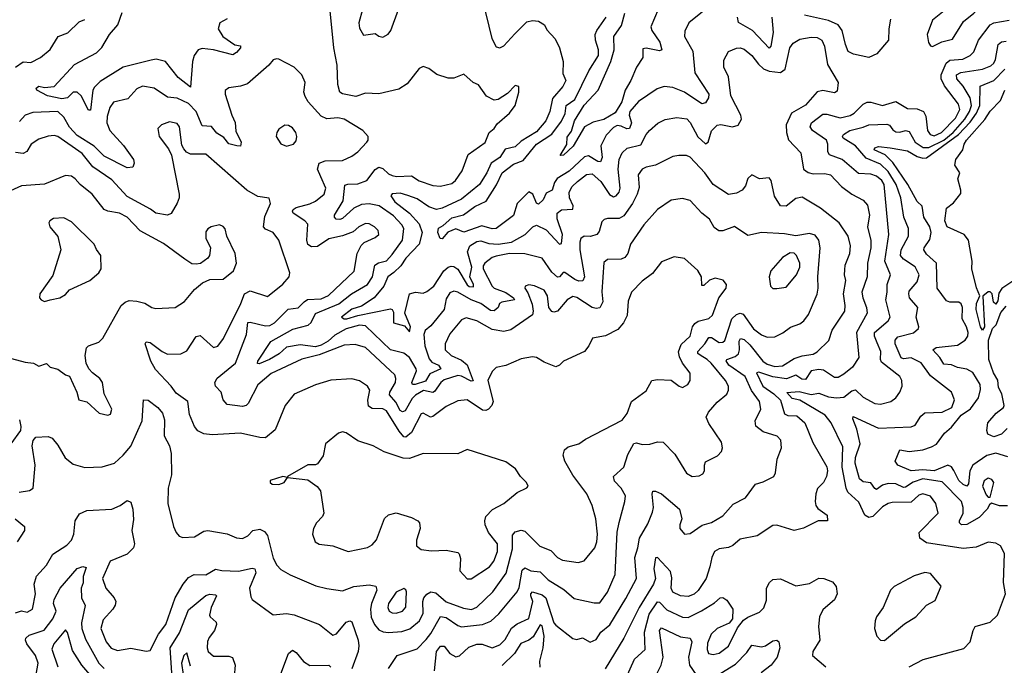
# Model space of a CAD drawing. Extents: x 1843161 to 1959474, y 907081 to 1016326.
# Tile 249 of 256: x 1879766 to 1884889, y 1000803 to 1004162. Entities that reach past the tile are written whole.
import ezdxf

# ---------------------------------------------------------------- set-up
doc = ezdxf.new("R2010")
doc.units = 0

msp = doc.modelspace()

# ---------------------------------------------------------------- linework, layer by layer
at = {"layer": '0CON20XD'}
for points in [[(1884515, 1004023.1), (1884563.8, 1004046.2), (1884618.8, 1004061.2), (1884677.4, 1004152.6), (1884730, 1004195), (1884771.1, 1004238.9), (1884835.9, 1004274.1), (1884841.2, 1004295), (1884828.8, 1004335), (1884815, 1004353.2), (1884792, 1004365), (1884734.6, 1004375.4), (1884724.5, 1004355), (1884734.4, 1004295), (1884726.8, 1004263.2), (1884686.4, 1004243.6), (1884585, 1004215.5), (1884515, 1004160), (1884487.5, 1004085), (1884495, 1004043.3), (1884505, 1004026.2), (1884515, 1004023.1)], [(1881588.6, 1004355), (1881531.4, 1004145), (1881535, 1004118), (1881555, 1004081.2), (1881615, 1004090), (1881635.5, 1004075.5), (1881655, 1004070.6), (1881684, 1004086), (1881696.8, 1004105), (1881737.1, 1004215)], [(1882175, 1004265.7), (1882223.4, 1004063.4), (1882245, 1004020.5), (1882265, 1004015.4), (1882285, 1004025.4), (1882341.9, 1004088.1), (1882405, 1004150.7), (1882435, 1004157.8), (1882465, 1004153.9), (1882496.7, 1004135), (1882509.5, 1004109.5), (1882553.1, 1004063.1), (1882575.4, 1004015.4), (1882594.4, 1003945), (1882592.7, 1003882.7), (1882607.3, 1003845), (1882592.7, 1003815), (1882537.6, 1003752.4), (1882524.6, 1003684.6), (1882504.3, 1003635), (1882455, 1003577.8), (1882375, 1003530.7), (1882345, 1003500), (1882292.2, 1003487.8), (1882265, 1003445.3), (1882220, 1003415), (1882197.5, 1003365), (1882158.9, 1003305), (1882065, 1003229.1), (1881965, 1003181.4), (1881934.7, 1003175.3), (1881895, 1003188.1), (1881835, 1003229.7), (1881785, 1003248.1)], [(1884058.9, 1002861.1), (1884061.5, 1002885), (1884086.1, 1002945), (1884088.9, 1002985), (1884077.3, 1003035), (1884030, 1003105), (1883932.1, 1003182.1), (1883838.2, 1003238.2), (1883805, 1003232.5), (1883755, 1003191.5), (1883725, 1003193.1), (1883693.5, 1003243.5), (1883676.5, 1003325), (1883665, 1003339.2), (1883615, 1003334.4), (1883575, 1003354.2), (1883555, 1003336), (1883543.1, 1003296.9), (1883525, 1003275.7), (1883495, 1003260), (1883455, 1003252.5), (1883375.2, 1003305.2), (1883331.2, 1003365), (1883255, 1003446.9), (1883235, 1003455.7), (1883195, 1003455.6), (1883165, 1003449.4), (1883075, 1003405.5), (1883025, 1003395.4), (1883004.3, 1003385), (1882984.6, 1003355), (1882988.6, 1003288.6), (1882979.3, 1003255), (1882954.7, 1003205), (1882909, 1003141), (1882885, 1003128.5), (1882825, 1003128.5), (1882807.6, 1003122.4), (1882795, 1003110), (1882780.6, 1003059.4), (1882769.2, 1003045), (1882736, 1003034), (1882703.8, 1003036.2), (1882686.2, 1003023.8), (1882680.4, 1003005), (1882680.8, 1002965), (1882705.3, 1002824.7), (1882696.5, 1002803.5), (1882675, 1002802.4), (1882655, 1002809.6), (1882603.1, 1002846.9), (1882593.1, 1002846.9), (1882575.2, 1002824.8), (1882565, 1002822.3), (1882535, 1002847.9), (1882485, 1002920.8), (1882395, 1002943.1), (1882315, 1002945.2), (1882245, 1002931.7), (1882225.2, 1002924.8), (1882186.7, 1002895), (1882177.9, 1002882.1), (1882176.9, 1002865), (1882224.3, 1002775), (1882235.5, 1002765), (1882295, 1002743.5), (1882334.7, 1002715), (1882340, 1002705), (1882275, 1002693.2), (1882263, 1002685), (1882255.3, 1002665.3), (1882235, 1002647.1), (1882215, 1002649.4), (1882165, 1002686.1), (1882115, 1002704.7), (1882045, 1002744.1), (1882025, 1002750), (1882005, 1002740.4), (1881985, 1002710), (1881975.2, 1002655), (1881905, 1002569.6), (1881875.4, 1002545), (1881869.8, 1002525), (1881874.3, 1002465), (1881897, 1002397), (1881910.4, 1002380.4), (1881944.5, 1002364.5), (1881956.7, 1002345), (1881900.8, 1002319.2), (1881878.3, 1002281.7), (1881824.2, 1002264.2), (1881810.7, 1002265), (1881806.3, 1002275), (1881830.6, 1002335), (1881829.4, 1002345), (1881795, 1002405.4), (1881765, 1002427.9), (1881695, 1002444.7), (1881565, 1002569.7), (1881535, 1002573.6), (1881465, 1002554.5), (1881405, 1002520.4), (1881371.1, 1002488.9), (1881335, 1002468.8), (1881305, 1002460.5), (1881225, 1002470.6), (1881155, 1002457.8), (1881116.2, 1002423.8), (1881066.6, 1002395), (1881012.4, 1002372.4), (1881003.4, 1002373.4), (1881005.5, 1002385), (1881072.7, 1002487.3), (1881187.8, 1002552.2), (1881267.7, 1002572.3), (1881282.5, 1002587.5), (1881305, 1002633.4), (1881426.2, 1002683.8), (1881493.4, 1002736.6), (1881575, 1002783.9), (1881601.5, 1002825), (1881614.8, 1002885.2), (1881633.3, 1002896.7), (1881675, 1002907.9), (1881705, 1002940.6), (1881758.1, 1003015), (1881765.7, 1003075), (1881755.3, 1003095), (1881711, 1003141), (1881635.9, 1003194.1), (1881585, 1003204.4), (1881545, 1003200.7), (1881505, 1003181.2), (1881445, 1003127.5), (1881432.5, 1003122.5), (1881413.3, 1003125), (1881404.5, 1003135), (1881404.5, 1003145), (1881449.6, 1003220.4), (1881458.5, 1003301.5), (1881472.9, 1003307.1), (1881525, 1003308.1), (1881572.5, 1003325), (1881615, 1003383.2), (1881635, 1003395.3), (1881655, 1003387.6), (1881685, 1003360.7), (1881705, 1003351.2), (1881726, 1003346), (1881805, 1003350.3), (1881845, 1003323.1), (1881915, 1003298.8), (1881955, 1003295.4), (1882015, 1003309.6), (1882034.5, 1003325), (1882069.1, 1003375), (1882099.5, 1003460.5), (1882187.6, 1003522.4), (1882209.5, 1003575), (1882234.3, 1003595), (1882250, 1003620), (1882313.9, 1003676.1), (1882343.3, 1003715), (1882364, 1003785), (1882363.6, 1003813.6), (1882345, 1003818.8), (1882305, 1003778), (1882255, 1003746.2), (1882235, 1003743.8), (1882195, 1003764), (1882152.7, 1003822.7), (1882125, 1003836), (1882077.7, 1003877.7), (1882025, 1003857.1), (1881995, 1003857.8), (1881936.9, 1003876.9), (1881895, 1003907.1), (1881865, 1003919.2), (1881845, 1003908), (1881782.6, 1003827.4), (1881739.7, 1003800.3), (1881635, 1003776.5), (1881565, 1003779.1), (1881515, 1003761.8), (1881445, 1003775.5), (1881432.7, 1003785), (1881421.1, 1003825), (1881417.3, 1003925), (1881400, 1004015), (1881380.6, 1004225)], [(1883373.2, 1004246.8), (1883248.6, 1004145), (1883227.3, 1004102.7), (1883225.4, 1004075), (1883268.6, 1003998.6), (1883278.9, 1003885), (1883351.8, 1003775), (1883350, 1003755), (1883335, 1003728.6), (1883315, 1003724.5), (1883224.5, 1003785), (1883165, 1003809.6), (1883120, 1003815), (1883082.5, 1003802.5), (1882985, 1003736.5), (1882941.5, 1003685), (1882937.6, 1003665), (1882948.9, 1003625), (1882939.2, 1003595), (1882925, 1003593.5), (1882895, 1003608.8), (1882875, 1003610.8), (1882855, 1003601.5), (1882818.3, 1003561.7), (1882789.6, 1003505), (1882796.5, 1003445), (1882788, 1003422), (1882775, 1003423.7), (1882725, 1003453.9), (1882705, 1003448.6), (1882625.3, 1003374.7), (1882562.1, 1003335), (1882548.4, 1003315), (1882536.5, 1003275), (1882505, 1003260), (1882489.3, 1003225), (1882465, 1003202.9), (1882455, 1003208), (1882435.3, 1003255), (1882415, 1003266.8), (1882355.4, 1003205), (1882335, 1003142.5), (1882245, 1003076.3), (1882225, 1003074.6), (1882170.1, 1003089.9), (1882077.1, 1003057.1), (1882035, 1003073.8), (1881994.1, 1003055.9), (1881965, 1003021.4), (1881953.9, 1003023.9), (1881941.2, 1003055), (1881945, 1003077.7), (1881969.3, 1003090.7), (1882015, 1003131.5), (1882075, 1003146.9), (1882135, 1003190.9), (1882192.9, 1003217.1), (1882247.8, 1003302.2), (1882276.2, 1003365), (1882335, 1003410.6), (1882385, 1003428.7), (1882455, 1003514.4), (1882534.1, 1003565.9), (1882585, 1003633.2), (1882604.8, 1003674.7), (1882609.8, 1003715), (1882655, 1003745.9), (1882727.5, 1003895), (1882777.5, 1003975), (1882777.6, 1004005), (1882762.2, 1004055), (1882761.1, 1004085), (1882768.8, 1004105), (1882818.2, 1004175)], [(1883087.9, 1004215), (1883050.8, 1004125), (1883055.4, 1004105), (1883096.2, 1004045), (1883108, 1004005), (1883095, 1003999.4), (1883025, 1004014.6), (1883009.1, 1004010.9), (1883008.4, 1003965), (1882974.7, 1003915), (1882946.2, 1003845), (1882916.7, 1003795), (1882899.3, 1003735), (1882865, 1003677.2), (1882805, 1003643), (1882750.7, 1003629.3), (1882705.5, 1003604.5), (1882645.4, 1003504.6), (1882595, 1003457.5), (1882577.5, 1003455), (1882613.3, 1003513.3), (1882615, 1003551.4), (1882637.3, 1003582.8), (1882653.7, 1003635), (1882703.4, 1003716.6), (1882776.5, 1003795), (1882842.7, 1003945), (1882859.5, 1004005), (1882856.8, 1004075), (1882897.5, 1004132.5), (1882914.2, 1004195)], [(1879745, 1003914.2), (1879785, 1003942), (1879825, 1003940), (1879875, 1003965.5), (1879925, 1004007.5), (1879965.8, 1004074.2), (1880016.9, 1004093.1), (1880075, 1004150), (1880105, 1004163.1)], [(1880845, 1004166.9), (1880807.1, 1004145), (1880799.4, 1004115), (1880822.8, 1004075), (1880885, 1004031.3), (1880915, 1004025.6), (1880915.3, 1004015), (1880895, 1003990.8), (1880875, 1003979.1), (1880775, 1004004.7), (1880715, 1004012.1), (1880695, 1004004.4), (1880674.6, 1003975), (1880665.4, 1003945), (1880655, 1003810), (1880590.7, 1003860.7), (1880525, 1003944.6), (1880475.8, 1003955.8), (1880450.5, 1003950.5), (1880304.4, 1003915), (1880185, 1003840), (1880155, 1003810.9), (1880146.8, 1003795), (1880135, 1003692), (1880125, 1003690.8), (1880086.1, 1003766.1), (1880065.3, 1003785.3), (1880045, 1003785.3), (1880015, 1003754.8), (1879985, 1003750), (1879910.5, 1003765), (1879854.8, 1003794.7), (1879851.1, 1003805), (1879865, 1003815.2), (1879895, 1003809.2), (1879945, 1003814.7), (1880051.7, 1003928.3), (1880165, 1003989.1), (1880192.8, 1004017.2), (1880234, 1004085), (1880276.9, 1004135), (1880300, 1004200)], [(1883679.2, 1004175), (1883687.4, 1004095), (1883675, 1004023.3), (1883665, 1004013.1), (1883579.5, 1004105), (1883506.8, 1004146.8), (1883500.4, 1004175)], [(1884297.5, 1004165), (1884287.9, 1004115), (1884287.1, 1004055), (1884225.3, 1003984.7), (1884185, 1003965.9), (1884105, 1003982.6), (1884076.8, 1003996.8), (1884062.2, 1004032.2), (1884045.7, 1004105), (1884025, 1004135.3), (1883975, 1004157.3), (1883849.1, 1004185)], [(1884395, 1000795.4), (1884466.6, 1000833.4), (1884678.8, 1000891.2), (1884712.2, 1000925), (1884727.3, 1000985), (1884738.1, 1001005), (1884815, 1001028.5), (1884854.6, 1001065), (1884895.5, 1001175), (1884884.6, 1001235), (1884889.4, 1001385), (1884870, 1001425), (1884845, 1001438.1), (1884805, 1001443.3), (1884742.2, 1001417.8), (1884675, 1001411.8), (1884485, 1001440), (1884450, 1001465), (1884446.5, 1001495), (1884544.7, 1001595.3), (1884533.2, 1001645), (1884505, 1001682.8), (1884465, 1001696), (1884445, 1001688.3), (1884405, 1001651.6), (1884305, 1001651), (1884285, 1001645.2), (1884255, 1001628.1), (1884205, 1001578), (1884185, 1001572.9), (1884163.9, 1001583.9), (1884132.9, 1001652.9), (1884074.4, 1001704.4), (1884066.8, 1001725), (1884045.4, 1001835), (1884049.5, 1001939.5), (1883988.7, 1002065), (1883956.6, 1002105), (1883825, 1002183), (1883785, 1002190.6), (1883758.3, 1002221.7), (1883822.5, 1002227.5), (1883885, 1002212.7), (1883925, 1002218.4), (1883975, 1002199.3), (1884015.6, 1002194.4), (1884055, 1002198.7), (1884095, 1002231.1), (1884115, 1002236.7), (1884155, 1002198.8), (1884215, 1002165.5), (1884245, 1002162.2), (1884298, 1002175), (1884325.3, 1002194.7), (1884345.6, 1002225), (1884358.1, 1002255), (1884355.5, 1002285), (1884345, 1002306.4), (1884250.4, 1002380.4), (1884245.2, 1002395), (1884247.5, 1002435), (1884228.5, 1002481.5), (1884213.3, 1002515), (1884214.3, 1002535), (1884284.6, 1002595), (1884295.4, 1002615), (1884272.1, 1002705), (1884280.3, 1002745), (1884279.7, 1002785), (1884296.7, 1002835), (1884267, 1002905), (1884288.1, 1003045), (1884263.4, 1003305), (1884251.7, 1003325), (1884225, 1003348), (1884195, 1003359.1), (1884131.1, 1003361.1), (1884045, 1003434.1), (1883979.7, 1003459.7), (1883970.9, 1003475), (1883971.2, 1003515), (1883964.2, 1003535), (1883890.9, 1003585), (1883878.2, 1003605), (1883885.5, 1003625), (1883945, 1003670.6), (1883965, 1003671.1), (1884035, 1003650.6), (1884086.6, 1003663.4), (1884108.5, 1003675), (1884155, 1003722), (1884175, 1003732.2), (1884195, 1003733.4), (1884255, 1003715.5), (1884325, 1003736.1), (1884385, 1003699.6), (1884435, 1003698.4), (1884469.1, 1003685), (1884480.4, 1003660.4), (1884489.5, 1003585), (1884503.8, 1003563.8), (1884525, 1003558.4), (1884562.4, 1003575), (1884635, 1003649.3), (1884657.7, 1003695), (1884651.6, 1003721.6), (1884578, 1003818), (1884561.3, 1003855), (1884559.9, 1003875), (1884586, 1003935), (1884605, 1003951.6), (1884673.1, 1003956.9), (1884710.8, 1003975), (1884730.4, 1003995), (1884754.2, 1004055), (1884815.4, 1004135), (1884835, 1004145.8), (1884915, 1004158.7)], [(1881785, 1003248.1), (1881745, 1003259.6), (1881704.6, 1003255.4), (1881697.5, 1003245), (1881717.7, 1003215), (1881795.1, 1003155.1), (1881845, 1003100.8), (1881860.3, 1003055), (1881845.2, 1002995), (1881775, 1002921.1), (1881748.9, 1002881.1), (1881713.6, 1002846.4), (1881681.3, 1002825), (1881660.2, 1002775), (1881610.6, 1002715), (1881545, 1002671.6), (1881494.3, 1002655.7), (1881440.8, 1002615), (1881454, 1002605), (1881468.8, 1002605), (1881526.3, 1002623.7), (1881695, 1002658.2), (1881705, 1002653.8), (1881711.2, 1002641.2), (1881711.6, 1002585), (1881769.1, 1002569.1), (1881795, 1002537.3), (1881799.8, 1002565), (1881770, 1002635), (1881794.2, 1002735.8), (1881825, 1002744.4), (1881865, 1002740), (1881885, 1002747.8), (1881920.5, 1002775), (1881973.7, 1002856.3), (1881995, 1002874.6), (1882011.1, 1002878.9), (1882025, 1002877.8), (1882045, 1002863.3), (1882095, 1002783.2), (1882105.3, 1002774.7), (1882127.1, 1002772.9), (1882127.1, 1002785), (1882107.8, 1002825), (1882119.4, 1002875), (1882096, 1002955), (1882108.2, 1002985), (1882145, 1003008.2), (1882165, 1003011.6), (1882208, 1002998), (1882255, 1002993.9), (1882324.9, 1003005.1), (1882396.7, 1003045), (1882435.3, 1003084.7), (1882455, 1003093.3), (1882505, 1003069.2), (1882575, 1002994.4), (1882585, 1002997.5), (1882589.7, 1003045), (1882563.2, 1003126.8), (1882562.9, 1003155), (1882585, 1003172.4), (1882644.1, 1003175.9), (1882646, 1003194), (1882627, 1003235), (1882625.5, 1003264.5), (1882640.7, 1003295), (1882669.1, 1003320.9), (1882715, 1003356.2), (1882745, 1003359.8), (1882790.1, 1003320.1), (1882835, 1003251.8), (1882855, 1003240.8), (1882870.5, 1003245), (1882885, 1003264.5), (1882890.9, 1003285), (1882880.4, 1003385), (1882886.1, 1003433.9), (1882901.2, 1003468.8), (1882927.3, 1003492.8), (1882998.5, 1003511.5), (1883025, 1003564.4), (1883042.5, 1003585), (1883085.7, 1003624.3), (1883125, 1003642.8), (1883185, 1003653.4), (1883236.6, 1003646.6), (1883255, 1003626.4), (1883295, 1003552), (1883335, 1003515.6), (1883349.1, 1003525), (1883365.8, 1003584.2), (1883395, 1003613.5), (1883415, 1003616.2), (1883475, 1003604.5), (1883505, 1003614), (1883521.1, 1003645), (1883518.8, 1003665), (1883466.4, 1003765), (1883454.4, 1003865), (1883430.6, 1003915), (1883430.5, 1003950.5), (1883455, 1003995.8), (1883495, 1004014.2), (1883515, 1004015.6), (1883535, 1004008.5), (1883575, 1003975.4), (1883609.8, 1003929.8), (1883636.2, 1003906.2), (1883665, 1003894.2), (1883725, 1003886.6), (1883749.2, 1003905), (1883773.7, 1004016.3), (1883790.8, 1004039.2), (1883825, 1004060), (1883885, 1004070.7), (1883915, 1004068.9), (1883940.5, 1004055), (1883954.2, 1004024.2), (1883968.8, 1003928.8), (1884024.3, 1003835), (1884020.3, 1003789.7), (1884005, 1003780.6), (1883945, 1003793.3), (1883915, 1003786), (1883855, 1003716.7), (1883781.8, 1003675), (1883754, 1003615), (1883755.8, 1003575), (1883767, 1003537), (1883830, 1003470), (1883844.6, 1003385), (1883867.8, 1003367.8), (1883895, 1003359.2), (1883955, 1003361.6), (1883985.6, 1003355), (1884042.7, 1003295), (1884095, 1003254.1), (1884155, 1003223.6), (1884176.8, 1003196.8), (1884187.9, 1003145), (1884176.9, 1003085), (1884194, 1003014), (1884194.8, 1002975.2), (1884177.3, 1002895), (1884175.3, 1002825), (1884148.6, 1002745), (1884152.8, 1002715), (1884172.4, 1002665), (1884175.3, 1002635), (1884120, 1002535), (1884131.5, 1002405), (1884099.4, 1002355), (1884055, 1002317.9), (1884025, 1002301.2), (1884005, 1002301.2), (1883948.7, 1002338.7), (1883925, 1002342.6), (1883885, 1002334.7), (1883855, 1002290.6), (1883835, 1002291.8), (1883805, 1002312.8), (1883756.1, 1002293.9), (1883685, 1002303.5), (1883612, 1002328), (1883600, 1002325), (1883632.4, 1002255), (1883690.8, 1002215), (1883725, 1002182.9), (1883745, 1002112), (1883763.7, 1002103.7), (1883810.5, 1002100.5), (1883851.1, 1002065), (1883892.8, 1001962.8), (1883965, 1001835.8), (1883969.1, 1001815), (1883964.6, 1001785), (1883948.8, 1001755), (1883917.6, 1001722.4), (1883908.6, 1001695), (1883905.6, 1001655), (1883908.6, 1001635), (1883918.9, 1001618.9), (1883968, 1001585), (1883970, 1001555), (1883920, 1001555), (1883843.6, 1001516.4), (1883795, 1001504.4), (1883705, 1001532.2), (1883685, 1001530), (1883603.6, 1001476.4), (1883515, 1001460), (1883477.5, 1001427.5), (1883455, 1001417.1), (1883405, 1001410), (1883380.9, 1001395), (1883366.6, 1001365), (1883357.8, 1001315), (1883338, 1001255), (1883297, 1001193), (1883275, 1001172.9), (1883245, 1001161.1), (1883205, 1001164.7), (1883165, 1001183.6), (1883156.6, 1001205), (1883159.2, 1001259.3), (1883151.7, 1001291.8), (1883085, 1001364.2), (1883075, 1001362), (1883065.8, 1001305), (1883073.7, 1001255), (1883063.9, 1001225), (1882988.9, 1001105), (1882908.8, 1000945), (1882811.8, 1000785)], [(1884245, 1003409.6), (1884171.1, 1003441.1), (1884115, 1003505.3), (1884051.5, 1003545), (1884047.9, 1003555), (1884052.5, 1003565), (1884085.6, 1003585), (1884155, 1003602), (1884185, 1003615.7), (1884278.2, 1003618.2), (1884292.4, 1003612.4), (1884308.7, 1003588.7), (1884325, 1003578.6), (1884345, 1003576.7), (1884375, 1003586.2), (1884395, 1003580.7), (1884426, 1003525), (1884467.3, 1003497.3), (1884496.2, 1003496.2), (1884575, 1003534.5), (1884623.1, 1003575), (1884684.2, 1003645), (1884708.8, 1003685), (1884718.2, 1003715), (1884712.1, 1003755), (1884675.3, 1003815.3), (1884641.6, 1003855), (1884640.8, 1003875), (1884663.3, 1003886.7), (1884776.1, 1003903.9), (1884819, 1003921), (1884834.2, 1003935), (1884843, 1003955), (1884857.2, 1004032.8), (1884875, 1004047.2), (1884899, 1004051)], [(1882885, 1001545.7), (1882915.5, 1001655), (1882918.5, 1001685), (1882895.5, 1001725), (1882861.8, 1001761.8), (1882856.5, 1001785), (1882909.6, 1001835), (1882929.5, 1001900.5), (1882962.4, 1001957.6), (1882975, 1001961.2), (1883005, 1001952.5), (1883045, 1001954.3), (1883085, 1001965.6), (1883115, 1001963.8), (1883175, 1001901.2), (1883235, 1001803.8), (1883265.9, 1001785.9), (1883301.2, 1001788.8), (1883320.3, 1001799.7), (1883330, 1001815), (1883328.6, 1001845), (1883335, 1001861.2), (1883397, 1001893), (1883417.5, 1001915), (1883422.9, 1001935), (1883417.5, 1001965), (1883351.7, 1002061.7), (1883337.8, 1002095), (1883349.9, 1002120.1), (1883395, 1002171.5), (1883445.4, 1002214.6), (1883454.4, 1002235), (1883453.8, 1002255), (1883438.9, 1002285), (1883364.4, 1002375), (1883343.8, 1002395), (1883306, 1002416), (1883295.3, 1002425), (1883294.7, 1002435), (1883331.5, 1002475), (1883351.9, 1002508.1), (1883365, 1002508.4), (1883405, 1002482.6), (1883425, 1002484.7), (1883435, 1002493.6), (1883472.2, 1002605), (1883495, 1002627.5), (1883515, 1002634.7), (1883529.8, 1002629.8), (1883585, 1002553.8), (1883625, 1002522.1), (1883655, 1002511.1), (1883695, 1002512.5), (1883736.6, 1002533.4), (1883777, 1002563), (1883825, 1002580), (1883845.7, 1002595), (1883870.9, 1002629.1), (1883915, 1002733.8), (1883921.2, 1002765), (1883919.5, 1002825), (1883931.6, 1002975), (1883923.8, 1003015), (1883905, 1003041.2), (1883875, 1003049.6), (1883805, 1003037.4), (1883745, 1003047.9), (1883625, 1003054.5), (1883555, 1003039.5), (1883485.4, 1003085.4), (1883425, 1003063.6), (1883403, 1003063), (1883380.4, 1003080.4), (1883354.5, 1003124.5), (1883315, 1003155.7), (1883255, 1003221.4), (1883215, 1003231.1), (1883156.2, 1003223.8), (1883085, 1003174.6), (1883013.1, 1003095), (1882944.6, 1002995), (1882929.6, 1002945), (1882915.6, 1002925), (1882895, 1002916.7), (1882825.4, 1002914.6), (1882805, 1002898), (1882795.7, 1002745.7), (1882800, 1002695), (1882785, 1002663.3), (1882765, 1002659.2), (1882745, 1002664.7), (1882665, 1002717.1), (1882645, 1002721.8), (1882615, 1002705.4), (1882565, 1002646.5), (1882545, 1002640.5), (1882535, 1002643.5), (1882519.1, 1002665), (1882513.1, 1002725), (1882495, 1002755.6), (1882445, 1002778.1), (1882415, 1002782.5), (1882396.7, 1002775), (1882394.2, 1002765.8), (1882410.4, 1002740.4), (1882432.4, 1002682.4), (1882438.2, 1002645), (1882433.5, 1002626.5), (1882321.9, 1002548.1), (1882285, 1002539.6), (1882225, 1002549.7), (1882145, 1002595.8), (1882089.2, 1002610.8), (1882065, 1002600.6), (1882005, 1002526.9), (1881980, 1002475), (1881980.5, 1002445), (1882010.9, 1002415), (1882065, 1002390.7), (1882095, 1002366.2), (1882125, 1002283.5), (1882115, 1002281.1), (1882065, 1002307.9), (1882045, 1002310.7), (1881975, 1002288.4), (1881958.1, 1002275), (1881925, 1002227.4), (1881915, 1002223.4), (1881866.4, 1002233.6), (1881825, 1002209), (1881808.2, 1002191.8), (1881772.6, 1002127.4), (1881758.4, 1002121.6), (1881745, 1002129.5), (1881722.8, 1002172.8), (1881690.7, 1002210.7), (1881691.8, 1002225), (1881721.6, 1002275), (1881724.1, 1002295), (1881718, 1002315), (1881693.6, 1002336.4), (1881565, 1002456.4), (1881512.2, 1002472.2), (1881455, 1002468.2), (1881325, 1002418.9), (1881235, 1002395.7), (1881075, 1002320.6), (1881005, 1002263.2), (1880955.3, 1002165), (1880945, 1002154.6), (1880925, 1002149.6), (1880845, 1002160), (1880825.6, 1002185), (1880814, 1002224), (1880785.4, 1002255), (1880781.9, 1002275), (1880793.1, 1002296.9), (1880888.5, 1002375), (1880946.4, 1002525), (1880953.8, 1002586.2), (1880965, 1002588.6), (1881045, 1002568.8), (1881068.1, 1002571.9), (1881092, 1002585), (1881163.9, 1002656.1), (1881215, 1002662.7), (1881245.5, 1002694.5), (1881264.5, 1002705.5), (1881335, 1002709.2), (1881372.2, 1002727.8), (1881505.6, 1002854.4), (1881522.9, 1002945), (1881542.7, 1002987.3), (1881557.9, 1003002.1), (1881615, 1003028.6), (1881634, 1003045), (1881630.8, 1003065), (1881612.5, 1003085), (1881585, 1003100.5), (1881565, 1003101.5), (1881530, 1003085), (1881501.5, 1003058.5), (1881445, 1003037.3), (1881375, 1003022.3), (1881315, 1002982.5), (1881285, 1002980.9), (1881265, 1002992.5), (1881259.5, 1003015), (1881265, 1003097.8), (1881249.7, 1003115), (1881189.6, 1003155), (1881185.4, 1003165), (1881188.8, 1003175), (1881204.3, 1003185), (1881275, 1003203.6), (1881305, 1003218), (1881351.1, 1003255), (1881359.7, 1003285), (1881332.9, 1003345), (1881316, 1003385), (1881324.6, 1003415), (1881355, 1003428.1), (1881445, 1003430), (1881495, 1003451.9), (1881525, 1003474.2), (1881572, 1003525), (1881580, 1003535), (1881580, 1003555), (1881551.2, 1003585), (1881455, 1003643.8), (1881420.8, 1003650.8), (1881365, 1003646), (1881335, 1003659.6), (1881267.5, 1003735), (1881251.5, 1003761.5), (1881244.5, 1003785.5), (1881251.1, 1003835), (1881234.4, 1003875), (1881195, 1003914.2), (1881115, 1003955.7), (1881101.7, 1003958.3), (1881085, 1003952.5), (1881062.5, 1003925), (1880951.9, 1003828.1), (1880915.5, 1003815.5), (1880855, 1003807.5), (1880836.1, 1003793.9), (1880835.8, 1003775), (1880869.4, 1003665), (1880887.1, 1003627.1), (1880891.2, 1003581.2), (1880918.1, 1003525), (1880915.6, 1003504.4), (1880896.5, 1003506.5), (1880855, 1003515.5), (1880828.5, 1003548.5), (1880792, 1003572), (1880765, 1003606.8), (1880715, 1003608.9), (1880683.8, 1003685), (1880645, 1003726.4), (1880585, 1003752.8), (1880535, 1003759.1), (1880465, 1003805.5), (1880404.5, 1003815.5), (1880375, 1003802.5), (1880329.4, 1003750.6), (1880255, 1003733.6), (1880235, 1003705.7), (1880221.1, 1003658.9), (1880220.3, 1003625), (1880235.3, 1003585.3), (1880306.8, 1003506.8), (1880359.1, 1003435), (1880362.2, 1003415), (1880354.5, 1003395.5), (1880325, 1003391.3), (1880205, 1003451.4), (1880153.3, 1003503.3), (1880065, 1003559.7), (1880025, 1003603.3), (1879995, 1003655.4), (1879964.1, 1003684.1), (1879835, 1003679.3), (1879794.1, 1003665.9), (1879765, 1003632)], [(1884525, 1001815.1), (1884465, 1001820.2), (1884405, 1001815.2), (1884336, 1001845), (1884321.4, 1001865), (1884345, 1001924.3), (1884395, 1001915.6), (1884465, 1001924.7), (1884510.6, 1001939.4), (1884535.7, 1001954.3), (1884578.3, 1002011.7), (1884615, 1002042), (1884665, 1002105.2), (1884712.5, 1002137.5), (1884755.2, 1002195), (1884765, 1002237.5), (1884763.6, 1002265), (1884725, 1002326.4), (1884695, 1002343.2), (1884645, 1002352.7), (1884615, 1002365.9), (1884575, 1002370), (1884554.2, 1002404.3), (1884518, 1002445), (1884535, 1002456.5), (1884645, 1002469), (1884684.7, 1002495), (1884698.8, 1002515), (1884700.7, 1002535), (1884692.9, 1002565), (1884670.3, 1002605), (1884672, 1002665), (1884665, 1002684.3), (1884652.4, 1002692.4), (1884605, 1002693.1), (1884589.2, 1002699.2), (1884540.4, 1002765), (1884536.9, 1002895), (1884485, 1002942), (1884470.3, 1002965), (1884471.6, 1002975), (1884502, 1003018), (1884508.5, 1003055), (1884502.5, 1003085), (1884470.2, 1003135), (1884462.2, 1003192.2), (1884435, 1003215.4), (1884387, 1003305), (1884308.5, 1003418.5), (1884269.7, 1003459.7), (1884212.7, 1003485), (1884215, 1003495.6), (1884235, 1003502.2), (1884295, 1003495.7), (1884385, 1003479.1), (1884435, 1003450.5), (1884465, 1003441.8), (1884485, 1003442.8), (1884651.3, 1003565), (1884712, 1003628), (1884744.7, 1003675), (1884761.1, 1003715), (1884763.5, 1003816.5), (1884835, 1003846.1), (1884892, 1003905)], [(1884592, 1003085), (1884578.9, 1003115), (1884588.3, 1003181.7), (1884625, 1003210), (1884663, 1003257), (1884663.8, 1003275), (1884646.7, 1003333.3), (1884657.5, 1003365), (1884631.2, 1003405), (1884636.1, 1003433.9), (1884673.8, 1003485), (1884680, 1003515), (1884692.7, 1003535), (1884787.5, 1003642.5), (1884815, 1003686.7), (1884869.3, 1003740.7), (1884891.1, 1003795)], [(1883194.1, 1002434.1), (1883207.1, 1002472.9), (1883254.7, 1002515.3), (1883266.9, 1002565), (1883278.2, 1002581.8), (1883295.6, 1002594.4), (1883352.3, 1002607.7), (1883370.5, 1002625), (1883404.2, 1002715), (1883442, 1002765), (1883443.9, 1002783.9), (1883427, 1002807), (1883385, 1002817.5), (1883355, 1002807.1), (1883325, 1002778.9), (1883315, 1002780), (1883312.9, 1002825), (1883295, 1002856.9), (1883225, 1002920), (1883171.2, 1002928.8), (1883105, 1002902), (1883058.5, 1002841.5), (1883005, 1002802.5), (1882950, 1002745), (1882932.4, 1002697.6), (1882926.9, 1002623.1), (1882907.8, 1002585), (1882878.9, 1002551.1), (1882815, 1002517.5), (1882746.7, 1002505), (1882727.5, 1002465), (1882704.3, 1002435.7), (1882595, 1002385.7), (1882574, 1002365), (1882555, 1002356.9), (1882495, 1002380), (1882455.4, 1002405.4), (1882435, 1002407.8), (1882375, 1002398.2), (1882295, 1002363.6), (1882245, 1002352.9), (1882225, 1002332), (1882202.3, 1002285), (1882229.1, 1002175), (1882222.2, 1002155), (1882204.7, 1002135.3), (1882191.7, 1002128.3), (1882175, 1002130), (1882095, 1002183.8), (1882045, 1002180), (1881985, 1002150.4), (1881915, 1002097.5), (1881903.3, 1002095), (1881865, 1002114.4), (1881855, 1002111.9), (1881805, 1002014), (1881775, 1001990.3), (1881765, 1001992.3), (1881740.9, 1002020.9), (1881675, 1002127.3), (1881655, 1002137), (1881599.3, 1002139.3), (1881581.5, 1002151.5), (1881577.3, 1002182.8), (1881587.5, 1002235), (1881576, 1002255), (1881535, 1002282.9), (1881495, 1002293.1), (1881385, 1002287.5), (1881305, 1002262.5), (1881195, 1002213.1), (1881147.1, 1002155), (1881095, 1002029.2), (1881045, 1001986.5), (1881015, 1001987.7), (1880915, 1002011.2), (1880768.2, 1002001.8), (1880725, 1002007.7), (1880693.8, 1002023.8), (1880675.4, 1002045), (1880648.9, 1002108.9), (1880640.8, 1002175), (1880579.7, 1002219.7), (1880554.6, 1002255), (1880473, 1002343), (1880448.2, 1002385), (1880419.2, 1002475), (1880424.4, 1002485.6), (1880445, 1002483.1), (1880506.9, 1002435), (1880535, 1002422.3), (1880605, 1002422.9), (1880635, 1002440), (1880685, 1002513.1), (1880705, 1002518.6), (1880775, 1002457.5), (1880796.3, 1002463.7), (1880827.4, 1002502.6), (1880916.2, 1002685), (1880935, 1002736), (1880965, 1002751.2), (1881055, 1002721.9), (1881135, 1002785.6), (1881168, 1002825), (1881172.5, 1002845), (1881114.6, 1003014.6), (1881085.4, 1003055.4), (1881045, 1003072.3), (1881034.7, 1003085), (1881041.4, 1003138.6), (1881072, 1003205), (1881063.9, 1003233.9), (1881005, 1003241.9), (1880947.5, 1003275), (1880735, 1003462.7), (1880655, 1003461.8), (1880633.3, 1003473.3), (1880619.4, 1003489.4), (1880609.1, 1003509.1), (1880597.5, 1003605), (1880585, 1003622), (1880545, 1003630), (1880503.8, 1003615), (1880484.3, 1003595), (1880491.4, 1003555), (1880539.7, 1003489.7), (1880556.7, 1003456.7), (1880595.5, 1003254.5), (1880595.5, 1003234.5), (1880585, 1003206.7), (1880555, 1003153.3), (1880535.6, 1003144.4), (1880475, 1003155.5), (1880446.8, 1003176.8), (1880325, 1003241.8), (1880245, 1003328.7), (1880145.9, 1003395.9), (1880091.8, 1003465), (1879965, 1003554.1), (1879945, 1003558.7), (1879915, 1003555.3), (1879865, 1003539.6), (1879826.2, 1003513.8), (1879804.1, 1003475.9), (1879785, 1003466.4), (1879745, 1003471.5)], [(1881155, 1003503.8), (1881190, 1003515), (1881205, 1003532.5), (1881208, 1003555), (1881203.8, 1003575), (1881185, 1003598.8), (1881165, 1003611.2), (1881145, 1003613.3), (1881115, 1003592.5), (1881103.3, 1003575), (1881100, 1003555), (1881125, 1003516.2), (1881155, 1003503.8)], [(1884905, 1001632.2), (1884865, 1001632.9), (1884823.3, 1001646.7), (1884811.7, 1001638.3), (1884800.8, 1001615), (1884757.7, 1001572.3), (1884695, 1001536.1), (1884666.7, 1001535), (1884655.7, 1001545), (1884655.5, 1001555), (1884675.9, 1001595), (1884675.3, 1001624.7), (1884666, 1001655), (1884565, 1001757.6), (1884465, 1001773.1), (1884415, 1001756.7), (1884375, 1001729.6), (1884365, 1001728.4), (1884325, 1001746.7), (1884285, 1001750), (1884255, 1001741.2), (1884225, 1001718.2), (1884215, 1001723.3), (1884195, 1001752.1), (1884155, 1001758.6), (1884135, 1001772.9), (1884112.4, 1001855), (1884114.2, 1001885), (1884138.9, 1001955), (1884122.4, 1002032.4), (1884100.6, 1002085), (1884103.1, 1002096.9), (1884235, 1002036.5), (1884405.4, 1002044.6), (1884425, 1002052.5), (1884455, 1002099.5), (1884475, 1002116.7), (1884565, 1002120.4), (1884615.4, 1002144.6), (1884630.3, 1002185), (1884615, 1002224.5), (1884505, 1002308.4), (1884457.3, 1002377.3), (1884405, 1002403.7), (1884365, 1002397), (1884352.6, 1002402.6), (1884321.9, 1002475), (1884321.3, 1002495), (1884335, 1002511.3), (1884417, 1002533), (1884442.2, 1002555), (1884444.4, 1002565), (1884430, 1002615), (1884438.8, 1002665), (1884396.4, 1002715), (1884392, 1002735), (1884395, 1002749.4), (1884435, 1002797.8), (1884446.6, 1002835), (1884425, 1002875.4), (1884365, 1002916.7), (1884349.7, 1002935), (1884352.5, 1002965), (1884390, 1003035), (1884391.1, 1003075), (1884367, 1003135), (1884351.6, 1003235), (1884327.1, 1003305), (1884285, 1003372.4), (1884245, 1003409.6)], [(1879625, 1002425.6), (1879795, 1002380), (1879837.5, 1002375), (1879865, 1002360), (1879905, 1002373.3), (1879924.1, 1002354.1), (1879965, 1002344.2), (1880005, 1002313.8), (1880025, 1002307.5), (1880064.2, 1002225), (1880074.2, 1002184.2), (1880115, 1002173.8), (1880180, 1002115), (1880225, 1002104), (1880239.4, 1002110.6), (1880245.6, 1002135), (1880205.8, 1002215), (1880196.9, 1002275), (1880182.5, 1002295), (1880144.4, 1002324.4), (1880126.2, 1002345), (1880112, 1002375), (1880107.5, 1002415), (1880114.5, 1002455.5), (1880124, 1002466), (1880178, 1002485), (1880199.2, 1002505), (1880295, 1002674.4), (1880315, 1002692.7), (1880335, 1002700.4), (1880375, 1002698.2), (1880416.8, 1002686.8), (1880453.3, 1002665), (1880475, 1002659.2), (1880575, 1002664.2), (1880623.6, 1002696.4), (1880675, 1002757.5), (1880716.5, 1002793.5), (1880755, 1002810), (1880825, 1002812.9), (1880878.9, 1002855), (1880894.3, 1002895), (1880887.1, 1002945), (1880844.5, 1003035), (1880834.5, 1003074.5), (1880825, 1003085.8), (1880805, 1003094.4), (1880762, 1003085), (1880745, 1003074.3), (1880735, 1003058.8), (1880735.5, 1003025), (1880758.9, 1002975), (1880754.5, 1002935.5), (1880745, 1002921.4), (1880706.1, 1002893.9), (1880685, 1002889.6), (1880662.3, 1002892.3), (1880625, 1002915.6), (1880515, 1002997.3), (1880393.6, 1003063.6), (1880325, 1003135.4), (1880285, 1003155.4), (1880225, 1003165.5), (1880205, 1003174.5), (1880143.8, 1003253.8), (1880080.6, 1003305), (1880055, 1003334.3), (1880035, 1003348.6), (1880005, 1003350.8), (1879895, 1003305.5), (1879775, 1003296.9), (1879718.5, 1003271.5)], [(1879895, 1002696.7), (1879925, 1002703.8), (1879975, 1002714.2), (1880005, 1002732.5), (1880025, 1002756), (1880131.2, 1002805), (1880178.8, 1002845), (1880190, 1002865), (1880188, 1002935), (1880165.6, 1002965.6), (1880153.1, 1002995), (1880035, 1003110), (1879995, 1003131.9), (1879942.7, 1003127.3), (1879922.5, 1003115), (1879917.5, 1003105), (1879922.5, 1003085), (1879965, 1003033.3), (1879980, 1002965), (1879938.5, 1002831.5), (1879871.2, 1002735), (1879870, 1002715), (1879877.5, 1002705), (1879895, 1002696.7)], [(1884953.9, 1002816.1), (1884876.1, 1002763.9), (1884861.2, 1002738.8), (1884855, 1002700), (1884845, 1002682.5), (1884833.3, 1002693.3), (1884826, 1002736), (1884816, 1002746), (1884805, 1002746), (1884777, 1002723), (1884786.7, 1002565), (1884775, 1002547.5), (1884765, 1002563.3), (1884742.8, 1002655), (1884744.2, 1002685), (1884762, 1002725), (1884745, 1002766.7), (1884720, 1002865), (1884721.2, 1002905), (1884703.3, 1003015), (1884680, 1003045), (1884592, 1003085)], [(1883685, 1002764), (1883705, 1002764.2), (1883755, 1002770), (1883808.8, 1002835), (1883825.3, 1002874.7), (1883825.4, 1002895), (1883808.2, 1002935), (1883795, 1002947.9), (1883775, 1002949.1), (1883734.3, 1002925), (1883674.2, 1002855), (1883666.2, 1002825), (1883673.3, 1002775), (1883685, 1002764)], [(1881924.6, 1000775), (1881934.4, 1000875), (1881955, 1000903.2), (1881975, 1000903.1), (1882005, 1000864.7), (1882035, 1000846.8), (1882055, 1000852.2), (1882103, 1000897), (1882145, 1000913.1), (1882172.6, 1000912.6), (1882225, 1000894.7), (1882265, 1000909.2), (1882292.5, 1000937.5), (1882325, 1000995.9), (1882355, 1001018.4), (1882415, 1001046.5), (1882436.8, 1001135), (1882425.8, 1001165), (1882425.6, 1001175), (1882435, 1001184.8), (1882485, 1001170.6), (1882503.9, 1001153.9), (1882544.8, 1001025), (1882555, 1001011.5), (1882645, 1000942.2), (1882665, 1000937.1), (1882695, 1000945.7), (1882735, 1000924.5), (1882765, 1000936.9), (1882790, 1000975), (1882835.9, 1001014.1), (1882919.2, 1001150.8), (1882975.2, 1001255), (1882966.9, 1001365), (1882983.1, 1001415), (1882990.4, 1001465), (1883035, 1001540), (1883059.3, 1001600.7), (1883063.2, 1001625), (1883056.4, 1001693.6), (1883060.9, 1001709.1), (1883075, 1001709.5), (1883106, 1001695), (1883200, 1001615), (1883212.1, 1001565), (1883200.5, 1001535), (1883200.5, 1001515), (1883225, 1001486), (1883255, 1001489.2), (1883316.9, 1001533.1), (1883365, 1001547.1), (1883425, 1001581.1), (1883478, 1001642), (1883542, 1001675), (1883594.6, 1001745.4), (1883635, 1001757.1), (1883690, 1001785), (1883698.6, 1001805), (1883707.5, 1001875), (1883730, 1001935), (1883725.6, 1001975), (1883708, 1001995), (1883635, 1002017.3), (1883596.9, 1002046.9), (1883593.3, 1002075), (1883622.3, 1002135), (1883616.1, 1002175), (1883573.6, 1002233.6), (1883540, 1002305), (1883455.3, 1002365), (1883442.6, 1002387.4), (1883445.7, 1002395), (1883489.6, 1002410.4), (1883506.2, 1002423.8), (1883512.1, 1002445), (1883510.3, 1002489.7), (1883516.2, 1002503.8), (1883535, 1002498.1), (1883565, 1002470.9), (1883633.1, 1002385), (1883655, 1002369.8), (1883695, 1002357.7), (1883735, 1002361), (1883795, 1002399), (1883836.9, 1002413.1), (1883895, 1002421.8), (1883915, 1002433.5), (1883976.6, 1002493.4), (1883993.5, 1002546.5), (1884059.2, 1002645), (1884062, 1002675), (1884052, 1002735), (1884063.8, 1002805), (1884057.1, 1002835), (1884058.9, 1002861.1)], [(1884904.2, 1002035.8), (1884874, 1002005), (1884835, 1001992.5), (1884803.3, 1002005), (1884798.8, 1002025), (1884803.3, 1002065), (1884846, 1002115), (1884885.6, 1002144.4), (1884888.9, 1002155), (1884875.5, 1002215), (1884859.4, 1002249.4), (1884855, 1002286.2), (1884833.5, 1002325), (1884809.3, 1002395), (1884807.5, 1002495), (1884826.9, 1002555), (1884846.5, 1002575), (1884870.7, 1002639.3), (1884898.1, 1002671.9)], [(1879763.8, 1001703.8), (1879817.2, 1001712.8), (1879835.6, 1001725), (1879846.5, 1001845), (1879830.9, 1001945), (1879836.3, 1001973.7), (1879849.7, 1001990.3), (1879914.4, 1001994.4), (1879935, 1001985.7), (1879965, 1001948), (1880002.1, 1001882.1), (1880045, 1001848.9), (1880105, 1001832.2), (1880195, 1001835.5), (1880259.2, 1001855), (1880305, 1001895.8), (1880345, 1001942.9), (1880403.2, 1002075), (1880410, 1002185), (1880435, 1002183.1), (1880485, 1002144.4), (1880509.2, 1002115), (1880520.2, 1002079.8), (1880517.3, 1001997.3), (1880545.8, 1001945), (1880554.2, 1001905), (1880555.8, 1001795), (1880538.1, 1001725), (1880537.8, 1001645), (1880567.1, 1001525), (1880580, 1001495), (1880595.9, 1001475.9), (1880615, 1001468), (1880675, 1001472.5), (1880725, 1001501.2), (1880745, 1001504), (1880845, 1001488.1), (1880895, 1001467.1), (1880925, 1001462.9), (1880952.6, 1001477.4), (1880980, 1001505), (1881015, 1001512.2), (1881039.3, 1001499.3), (1881055, 1001479.2), (1881085, 1001360), (1881103.7, 1001323.7), (1881125, 1001301.1), (1881174, 1001274), (1881307.7, 1001217.7), (1881365, 1001202.3), (1881445, 1001191.2), (1881505, 1001212.9), (1881585, 1001222.5), (1881620, 1001215), (1881623.8, 1001195), (1881596, 1001125), (1881591, 1001095), (1881594.5, 1001054.5), (1881611.6, 1001015), (1881635, 1000988.8), (1881657.5, 1000977.5), (1881685, 1000973.6), (1881755, 1000980), (1881796.6, 1000993.4), (1881846.5, 1001035), (1881864.8, 1001075), (1881863.5, 1001135), (1881868.6, 1001155), (1881885, 1001174), (1881905, 1001185.3), (1881930.6, 1001180.6), (1881985, 1001134.1), (1882075, 1001100.7), (1882117.1, 1001092.9), (1882144.8, 1001105.2), (1882228.6, 1001185), (1882296.8, 1001283.2), (1882330.1, 1001409.9), (1882330.4, 1001479.6), (1882345, 1001497.3), (1882375, 1001506.4), (1882395, 1001501.8), (1882473.2, 1001423.2), (1882530.5, 1001400.5), (1882565, 1001363.8), (1882590.5, 1001350.5), (1882671.1, 1001338.9), (1882702.4, 1001347.6), (1882758.1, 1001415), (1882769.4, 1001445), (1882772.5, 1001485), (1882763.8, 1001565), (1882744.4, 1001635), (1882717.1, 1001695), (1882645, 1001792), (1882602.9, 1001865), (1882594.2, 1001895.8), (1882600, 1001925), (1882620.3, 1001939.7), (1882675, 1001955.6), (1882710.5, 1001979.5), (1882901.1, 1002078.9), (1882927.3, 1002112.7), (1882949.4, 1002175), (1883025, 1002232), (1883055.8, 1002284.2), (1883085, 1002290.8), (1883156.1, 1002286.1), (1883196.7, 1002255), (1883215, 1002248), (1883243.3, 1002265), (1883254.2, 1002285.8), (1883255, 1002322.5), (1883215.3, 1002375.3), (1883198.8, 1002408.8), (1883194.1, 1002434.1)], [(1879765, 1002080), (1879772.9, 1002045), (1879770, 1002025), (1879720, 1001955)], [(1882115, 1001253.3), (1882210.8, 1001315), (1882232.5, 1001345), (1882252.1, 1001395), (1882252.6, 1001435), (1882205.3, 1001495), (1882188.9, 1001535), (1882185.5, 1001555), (1882191.9, 1001578.1), (1882226.4, 1001613.6), (1882285.7, 1001645), (1882355, 1001702.9), (1882404.2, 1001725.8), (1882411.2, 1001735), (1882402.5, 1001755), (1882371.2, 1001785), (1882346, 1001825), (1882295, 1001861.4), (1882095, 1001926.5), (1882045, 1001903.1), (1881865, 1001905.6), (1881795, 1001879.1), (1881761.1, 1001881.1), (1881663.4, 1001913.4), (1881605, 1001945.6), (1881525, 1001971.4), (1881465, 1002012), (1881445, 1002018), (1881425, 1002011.2), (1881356.7, 1001955), (1881345, 1001892.5), (1881315, 1001852), (1881305, 1001846), (1881265, 1001846.2), (1881160, 1001785), (1881160, 1001780), (1881265, 1001768), (1881314.2, 1001734.2), (1881330.8, 1001710.8), (1881348, 1001595), (1881342.1, 1001577.9), (1881310, 1001545), (1881294.3, 1001515), (1881289.2, 1001485), (1881303.8, 1001445), (1881324.4, 1001434.4), (1881395, 1001425.5), (1881475, 1001395.7), (1881575, 1001415.7), (1881600.2, 1001429.8), (1881623.3, 1001456.7), (1881663.6, 1001566.4), (1881685, 1001586), (1881725, 1001595.8), (1881805, 1001571.8), (1881838.1, 1001555), (1881845.7, 1001544.3), (1881850.5, 1001515), (1881830, 1001455), (1881830.6, 1001425), (1881855, 1001406.7), (1881908.3, 1001398.3), (1881985, 1001402.7), (1882045, 1001391.1), (1882053.1, 1001383.1), (1882058.9, 1001358.9), (1882055.5, 1001295), (1882093.7, 1001253.7), (1882115, 1001253.3)], [(1884908.2, 1001888.2), (1884845, 1001907.6), (1884798.2, 1001895), (1884724.8, 1001845), (1884709, 1001815), (1884702.8, 1001747.2), (1884695, 1001734.7), (1884675, 1001743.4), (1884653.4, 1001765), (1884626.6, 1001816.6), (1884615, 1001835.8), (1884595, 1001845.1), (1884525, 1001815.1)], [(1881115, 1001743.3), (1881142.5, 1001755), (1881160, 1001780), (1881135, 1001786.2), (1881070, 1001765), (1881070, 1001755), (1881080, 1001745), (1881115, 1001743.3)], [(1884815, 1001677.5), (1884834.5, 1001755), (1884825, 1001770), (1884805, 1001776.1), (1884785, 1001763.3), (1884776, 1001735), (1884795, 1001690), (1884805, 1001678.8), (1884815, 1001677.5)], [(1879745, 1001077.1), (1879775, 1001086.2), (1879805, 1001080), (1879832.2, 1001095), (1879848.1, 1001175), (1879841.9, 1001225), (1879853.1, 1001266.9), (1879905, 1001324.4), (1879938.5, 1001381.5), (1880011.5, 1001428.5), (1880035.9, 1001454.1), (1880047.9, 1001485), (1880054.3, 1001555.7), (1880077.9, 1001592.1), (1880115, 1001608.5), (1880245.8, 1001615.8), (1880289.2, 1001635), (1880325, 1001661.2), (1880345, 1001652.5), (1880355.5, 1001615), (1880358.9, 1001561.1), (1880350, 1001505), (1880364.3, 1001435), (1880358.5, 1001415), (1880325, 1001380.9), (1880236.9, 1001345), (1880197.5, 1001255), (1880213.9, 1001205), (1880257.7, 1001155), (1880266.2, 1001135), (1880263.4, 1001116.6), (1880250, 1001095), (1880199.9, 1001040.1), (1880188.2, 1000995), (1880215.9, 1000925), (1880242.5, 1000892.5), (1880275, 1000881.2), (1880345, 1000892.5), (1880425, 1000876.7), (1880445, 1000880), (1880489.1, 1000965), (1880527.4, 1001015), (1880575.3, 1001155), (1880616.2, 1001225), (1880645, 1001260.5), (1880673.9, 1001276.1), (1880735.3, 1001274.7), (1880785, 1001302.7), (1880817.4, 1001297.4), (1880905, 1001292.4), (1880975, 1001308.5), (1880989.2, 1001305), (1880994.6, 1001285), (1880962.7, 1001205), (1880969.1, 1001159.1), (1880976.2, 1001145), (1881085, 1001066), (1881155, 1001072.5), (1881195, 1001065.6), (1881326, 1001015), (1881395, 1000960.6), (1881415, 1000966.7), (1881465, 1001027.9), (1881484.5, 1001034.5), (1881495, 1001029.4), (1881528.1, 1000935), (1881531.2, 1000905), (1881526.6, 1000875), (1881494.6, 1000784.6)], [(1879741.8, 1001565), (1879791.1, 1001525), (1879791.1, 1001505), (1879753.8, 1001445)], [(1881685, 1000786.9), (1881730.6, 1000855), (1881835, 1000888.8), (1881881.5, 1000938.5), (1881905, 1000968.9), (1881955, 1001058.2), (1881985, 1001051.6), (1882045, 1001010.3), (1882065, 1001002.9), (1882173.9, 1001016.1), (1882216.8, 1001033.2), (1882259.2, 1001070.8), (1882355.3, 1001185), (1882365, 1001208), (1882381.4, 1001298.6), (1882395, 1001310), (1882425, 1001295.3), (1882475, 1001290.5), (1882515, 1001247.5), (1882597.6, 1001197.6), (1882651.5, 1001151.5), (1882755, 1001127.7), (1882785, 1001127.8), (1882825, 1001183.1), (1882863.8, 1001276.2), (1882874, 1001496), (1882885, 1001545.7)], [(1879852.2, 1000755), (1879862.5, 1000815), (1879848.4, 1000855), (1879803.2, 1000915), (1879796.8, 1000935), (1879798.8, 1000945), (1879815, 1000960), (1879893.4, 1000986.6), (1879939.2, 1001045), (1879956.7, 1001085), (1879942.5, 1001125), (1879945, 1001145.8), (1879976.4, 1001205), (1880065, 1001307.5), (1880095, 1001317.9), (1880111.4, 1001311.4), (1880096.6, 1001265), (1880096.8, 1001233.2), (1880085.4, 1001205), (1880088, 1001155), (1880106.2, 1001115), (1880087.1, 1001025), (1880088.9, 1000995), (1880109.4, 1000939.4), (1880178.6, 1000815), (1880205, 1000786.3)], [(1882919.1, 1000735), (1882965.4, 1000835), (1883020.8, 1000885), (1883016.6, 1000975), (1883040.7, 1001069.3), (1883085, 1001133.1), (1883095, 1001131.2), (1883132.8, 1001092.8), (1883214, 1001054), (1883245, 1001052.2), (1883313.9, 1001086.1), (1883381.6, 1001128.4), (1883411.2, 1001155), (1883425, 1001155.6), (1883445, 1001142.9), (1883476.5, 1001095), (1883474.6, 1001045.4), (1883457.2, 1001022.8), (1883395, 1000994.7), (1883364.3, 1000965), (1883345, 1000918), (1883342.5, 1000885), (1883350.6, 1000865), (1883375, 1000858.9), (1883405, 1000866.1), (1883455, 1000903.2), (1883501.6, 1000998.4), (1883532.3, 1001037.7), (1883555, 1001054.4), (1883615, 1001080), (1883638.3, 1001101.7), (1883652.2, 1001142.2), (1883651.2, 1001205), (1883666.7, 1001235), (1883685, 1001250), (1883725, 1001253.3), (1883805, 1001216), (1883875, 1001229.2), (1883925, 1001256), (1883950, 1001255), (1883995, 1001237.5), (1884013.9, 1001213.9), (1884018.8, 1001175), (1884005.6, 1001144.4), (1883983.8, 1001125), (1883945, 1001092.5), (1883927.1, 1001055), (1883922.9, 1001005), (1883929.2, 1000935), (1883893.3, 1000875), (1883890.8, 1000855), (1883961.2, 1000795)], [(1884265, 1000933.3), (1884370, 1001020), (1884428.6, 1001055), (1884485, 1001116.9), (1884528.9, 1001141.1), (1884561.2, 1001215), (1884505, 1001281.4), (1884475, 1001285.5), (1884420.4, 1001269.6), (1884316.9, 1001213.1), (1884297.1, 1001195), (1884259.2, 1001105), (1884223.8, 1001056.2), (1884217.8, 1001035), (1884214.5, 1000994.5), (1884225.7, 1000955), (1884244.6, 1000934.6), (1884265, 1000933.3)], [(1881725, 1001074.7), (1881757.8, 1001085), (1881774.7, 1001105.3), (1881777.9, 1001185), (1881775, 1001196), (1881765, 1001203.1), (1881725, 1001184.5), (1881684.7, 1001125), (1881681.2, 1001105), (1881688.5, 1001085), (1881705, 1001076.1), (1881725, 1001074.7)], [(1880557.3, 1000765), (1880549, 1000895), (1880597.4, 1000972.6), (1880645, 1001092.2), (1880735, 1001167.4), (1880755, 1001174.2), (1880785, 1001170.6), (1880790.6, 1001165), (1880762.7, 1001105), (1880753.2, 1001065), (1880756.7, 1001055), (1880787.7, 1001027.7), (1880790.9, 1001015), (1880779.2, 1000985), (1880751.3, 1000948.7), (1880742.8, 1000927.2), (1880741.6, 1000895), (1880747.5, 1000875), (1880775, 1000851.6), (1880855, 1000851.5), (1880873.9, 1000843.9), (1880886.7, 1000805), (1880881.9, 1000745)], [(1880131, 1000755), (1880089.4, 1000805), (1880041.2, 1000881.2), (1880015, 1000974), (1880005, 1000988.1), (1879943.9, 1000915), (1879932.8, 1000887.2), (1879965.2, 1000795)], [(1882474.1, 1000794.1), (1882472, 1000825), (1882489.4, 1000895), (1882494.4, 1000954.4), (1882485, 1001009.2), (1882475, 1001013.5), (1882437.7, 1000952.3), (1882415, 1000934), (1882373.5, 1000916.5), (1882341.1, 1000865), (1882276.8, 1000803.2)], [(1883034.5, 1000665), (1883103.9, 1000805), (1883114.8, 1000845), (1883095.5, 1000984.5), (1883105, 1000997.9), (1883205, 1000951.3), (1883255, 1000944.4), (1883262.8, 1000925), (1883246.7, 1000845), (1883250.9, 1000805), (1883305, 1000725.4)], [(1883415, 1000762.6), (1883490.5, 1000809.5), (1883550, 1000870), (1883575, 1000908.9), (1883625, 1000900), (1883645.8, 1000904.2), (1883685, 1000931.2), (1883705, 1000934.3), (1883715.6, 1000925.6), (1883721.1, 1000895), (1883707.1, 1000845), (1883676.2, 1000805), (1883624.8, 1000765)], [(1881119.1, 1000745), (1881165, 1000864.2), (1881185, 1000882.5), (1881205, 1000870.8), (1881243.3, 1000823.3), (1881275, 1000802.9), (1881375, 1000804.2), (1881384.5, 1000794.5)], [(1880655, 1000799.5), (1880635, 1000867.5), (1880620.9, 1000855), (1880608.6, 1000815), (1880616.7, 1000755)]]:
    msp.add_lwpolyline(points, dxfattribs=at)

doc.saveas('drawing.dxf')
